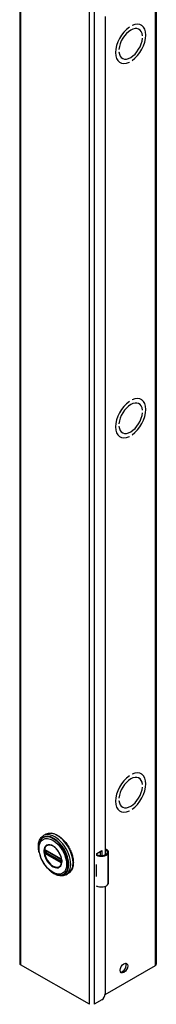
# Model space of a CAD drawing. Header units: inches. Extents: x 0 to 464, y -11 to 301.
# Tile 17 of 25: x 400.92 to 404.5, y 121.7 to 147.51. Entities that reach past the tile are written whole.
import ezdxf

# ---------------------------------------------------------------- set-up
doc = ezdxf.new("R2010")
doc.units = ezdxf.units.IN
doc.header["$LTSCALE"] = 27.789831
doc.header["$MEASUREMENT"] = 0
doc.layers.add('Visible Edges(ANSI)', color=7, linetype='Continuous', lineweight=25)
doc.layers.add('Visible Tangent Edges(ANSI)', color=7, linetype='Continuous', lineweight=25)

msp = doc.modelspace()

# ---------------------------------------------------------------- linework, layer by layer
at = {"layer": 'Visible Edges(ANSI)'}
for p, q in [((400.9206, 220.8832), (400.9206, 122.7775)), ((404.5016, 220.8608), (404.5016, 122.7552)), ((403.1619, 147.5875), (403.1619, 125.624)), ((403.8655, 147.3527), (403.8655, 147.3528)), ((404.1055, 147.3648), (404.1108, 147.3617)), ((403.7947, 147.312), (403.7948, 147.312)), ((403.7948, 147.3121), (403.7948, 147.312)), ((404.0437, 147.2561), (404.0484, 147.2534)), ((404.1381, 147.0845), (404.1382, 147.0845)), ((404.1382, 147.0845), (404.1381, 147.0844)), ((404.1381, 147.019), (404.1382, 147.0191)), ((403.5221, 146.7297), (403.522, 146.7297)), ((403.522, 146.6643), (403.5221, 146.6643)), ((403.5221, 146.7298), (403.5221, 146.7297)), ((403.5441, 146.3901), (403.5495, 146.387)), ((403.6072, 146.498), (403.6118, 146.4953)), ((403.7947, 146.396), (403.7948, 146.396)), ((403.7948, 146.396), (403.7948, 146.396)), ((403.8655, 146.4367), (403.8655, 146.4368)), ((403.8655, 137.5421), (403.8655, 137.5422)), ((404.1055, 137.5542), (404.1108, 137.5512)), ((403.7947, 137.5015), (403.7948, 137.5014)), ((403.7948, 137.5015), (403.7948, 137.5014)), ((404.0437, 137.4455), (404.0484, 137.4429)), ((404.1381, 137.274), (404.1382, 137.2739)), ((404.1382, 137.2739), (404.1381, 137.2739)), ((404.1381, 137.2085), (404.1382, 137.2085)), ((403.5221, 136.9191), (403.522, 136.9191)), ((403.522, 136.8537), (403.5221, 136.8537)), ((403.5221, 136.9192), (403.5221, 136.9191)), ((403.5441, 136.5795), (403.5495, 136.5764)), ((403.6072, 136.6875), (403.6118, 136.6848)), ((403.7947, 136.5854), (403.7948, 136.5854)), ((403.7948, 136.5855), (403.7948, 136.5854)), ((403.8655, 136.6261), (403.8655, 136.6262)), ((403.8655, 127.7316), (403.8655, 127.7317)), ((404.1055, 127.7437), (404.1108, 127.7406)), ((403.7947, 127.6909), (403.7948, 127.6908)), ((403.7948, 127.6909), (403.7948, 127.6908)), ((404.0437, 127.635), (404.0484, 127.6323)), ((404.1381, 127.4634), (404.1382, 127.4633)), ((404.1382, 127.4633), (404.1381, 127.4633)), ((404.1381, 127.3979), (404.1382, 127.3979)), ((403.5221, 127.1086), (403.522, 127.1085)), ((403.522, 127.0431), (403.5221, 127.0432)), ((403.5221, 127.1086), (403.5221, 127.1086)), ((403.5441, 126.7689), (403.5495, 126.7659)), ((403.6072, 126.8769), (403.6118, 126.8742)), ((403.7947, 126.7749), (403.7948, 126.7748)), ((403.7948, 126.7749), (403.7948, 126.7748)), ((403.8655, 126.8156), (403.8655, 126.8156)), ((401.6088, 126.1614), (401.5447, 126.1245)), ((401.5943, 125.7473), (401.5892, 125.7502)), ((401.5943, 125.7473), (402.0024, 125.5124)), ((402.0093, 125.5046), (401.6013, 125.7396)), ((402.9427, 125.656), (403.077, 125.7334)), ((402.9427, 125.6243), (402.9427, 125.656)), ((403.0382, 125.6031), (403.0382, 125.711)), ((403.077, 125.7334), (403.077, 125.6032)), ((403.2514, 124.8871), (403.2514, 125.6917)), ((402.0074, 125.5094), (402.0024, 125.5124)), ((402.0182, 125.497), (402.0194, 125.4941)), ((402.0183, 125.4518), (402.0183, 125.489)), ((402.0194, 125.4941), (402.02, 125.4923)), ((402.0214, 125.4417), (402.0213, 125.4358)), ((402.0214, 125.4787), (402.0214, 125.4417)), ((402.9271, 125.364), (402.9271, 125.3326)), ((402.1982, 125.1378), (402.1341, 125.101)), ((402.9271, 125.0896), (402.9271, 125.0582)), ((402.9427, 124.7878), (402.9427, 124.8017)), ((402.9574, 124.7963), (402.9427, 124.7878)), ((403.1619, 124.7984), (403.1619, 121.9758)), ((402.7475, 121.705), (400.9458, 122.7425)), ((403.1612, 121.9628), (404.4764, 122.7201)), ((403.0735, 121.8227), (402.8692, 121.705))]:
    msp.add_line(p, q, dxfattribs=at)
at = {"layer": 'Visible Edges(ANSI)', "flags": 128}
for points in [[(401.6088, 126.1614), (401.6246, 126.1696), (401.6412, 126.1765), (401.6584, 126.1821), (401.6761, 126.1862), (401.6944, 126.189), (401.7131, 126.1905), (401.7322, 126.1905), (401.7517, 126.1893), (401.7714, 126.1866), (401.7914, 126.1827), (401.8116, 126.1775), (401.832, 126.171), (401.8524, 126.1633), (401.873, 126.1543), (401.8935, 126.1442), (401.9141, 126.1329), (401.9346, 126.1205), (401.955, 126.1069), (401.9753, 126.0923), (401.9954, 126.0767), (402.0152, 126.06), (402.0348, 126.0425), (402.0541, 126.024), (402.073, 126.0046), (402.0915, 125.9844), (402.1095, 125.9634), (402.1271, 125.9417), (402.1442, 125.9193), (402.1607, 125.8963), (402.1766, 125.8728), (402.1919, 125.8487), (402.2065, 125.8241), (402.2204, 125.7992), (402.2336, 125.7738), (402.246, 125.7482), (402.2576, 125.7224), (402.2684, 125.6964), (402.2783, 125.6703), (402.2874, 125.6442), (402.2956, 125.618), (402.3028, 125.5919), (402.3092, 125.566), (402.3146, 125.5402), (402.319, 125.5147), (402.3224, 125.4895), (402.3249, 125.4646), (402.3264, 125.4402), (402.3268, 125.4162), (402.3263, 125.3928), (402.3247, 125.3699), (402.3221, 125.3476), (402.3186, 125.326), (402.3139, 125.3052), (402.3083, 125.2851), (402.3017, 125.2658), (402.294, 125.2474), (402.2854, 125.23), (402.2757, 125.2135), (402.2651, 125.198), (402.2535, 125.1836), (402.241, 125.1703), (402.2275, 125.1583), (402.2133, 125.1474), (402.1982, 125.1378)], [(401.4267, 125.6942), (401.4199, 125.7289), (401.4149, 125.7632), (401.4117, 125.7968), (401.4104, 125.8298), (401.4109, 125.862), (401.4133, 125.8932), (401.4176, 125.9234), (401.4239, 125.9523), (401.4322, 125.98), (401.4424, 126.0062), (401.4546, 126.0309), (401.4688, 126.0538), (401.485, 126.0748), (401.5032, 126.0937), (401.5231, 126.1103), (401.5447, 126.1245)], [(401.454, 125.9848), (401.4474, 125.9716), (401.4415, 125.9579), (401.4362, 125.9437), (401.4315, 125.9291), (401.424, 125.8987), (401.4188, 125.8668), (401.4159, 125.8336), (401.4154, 125.7993), (401.4172, 125.764), (401.4211, 125.7279), (401.4273, 125.6912), (401.4356, 125.654), (401.4459, 125.6166), (401.4583, 125.5791), (401.4726, 125.5418), (401.4888, 125.5047), (401.5067, 125.4682), (401.5263, 125.4324), (401.5474, 125.3975), (401.57, 125.3636), (401.5939, 125.3311), (401.6191, 125.2999), (401.6453, 125.2704), (401.6724, 125.2427), (401.7004, 125.2169), (401.7291, 125.1931), (401.7583, 125.1716), (401.788, 125.1523), (401.8179, 125.1356), (401.8481, 125.1214), (401.8782, 125.1098), (401.9083, 125.1011), (401.9233, 125.0979), (401.9382, 125.0953), (401.9531, 125.0936), (401.9678, 125.0926)], [(401.5892, 125.7502), (401.5874, 125.751), (401.5861, 125.7514)], [(401.6013, 125.7396), (401.6003, 125.7401), (401.5999, 125.7402)], [(401.9915, 125.3377), (402.0001, 125.3513), (402.0074, 125.3666), (402.0133, 125.3834), (402.0178, 125.4016), (402.0208, 125.4212), (402.0223, 125.442), (402.0222, 125.4639), (402.0206, 125.4865), (402.0175, 125.5099), (402.0128, 125.5338), (402.0066, 125.5582), (401.999, 125.5826), (401.9899, 125.6072), (401.9795, 125.6316), (401.9678, 125.6557), (401.955, 125.6793), (401.941, 125.7023), (401.926, 125.7245), (401.9101, 125.7458), (401.8934, 125.7659), (401.876, 125.7848), (401.8581, 125.8024), (401.8397, 125.8184), (401.8211, 125.8329), (401.8023, 125.8456), (401.7834, 125.8567), (401.7647, 125.8658), (401.7463, 125.873), (401.7283, 125.8782), (401.7107, 125.8816), (401.6939, 125.8829), (401.6779, 125.8823)], [(403.2093, 125.7535), (403.2074, 125.7546), (403.2056, 125.7556), (403.2037, 125.7565), (403.2017, 125.7573), (403.1997, 125.7581), (403.1977, 125.7588), (403.1956, 125.7594), (403.1936, 125.7599), (403.1915, 125.7603), (403.1894, 125.7606), (403.1873, 125.7608), (403.1852, 125.7608), (403.1831, 125.7608), (403.181, 125.7607), (403.1789, 125.7604), (403.1769, 125.7601), (403.1748, 125.7597), (403.1729, 125.7591), (403.1709, 125.7585), (403.169, 125.7578), (403.1671, 125.757), (403.1653, 125.7561), (403.1636, 125.7551), (403.1619, 125.7541)], [(403.1619, 125.7427), (403.1634, 125.7431), (403.165, 125.7434), (403.1666, 125.7437), (403.1681, 125.7439), (403.1697, 125.7441), (403.1712, 125.7442), (403.1727, 125.7442), (403.1742, 125.7441), (403.1757, 125.744), (403.1772, 125.7439), (403.1788, 125.7436), (403.1803, 125.7433), (403.1818, 125.743), (403.1833, 125.7425), (403.1848, 125.7421), (403.1863, 125.7415), (403.1878, 125.7409), (403.1893, 125.7402), (403.1907, 125.7395), (403.1921, 125.7387), (403.1935, 125.7378), (403.1949, 125.7369), (403.1962, 125.736), (403.1976, 125.735)], [(402.0074, 125.5094), (402.0107, 125.5069), (402.0141, 125.5033)], [(402.0183, 125.489), (402.0177, 125.493), (402.0156, 125.4978), (402.0124, 125.5021), (402.0093, 125.5046)], [(402.0141, 125.5033), (402.0163, 125.5003), (402.0182, 125.497)], [(402.0181, 125.4503), (402.0182, 125.4506), (402.0183, 125.4518)], [(402.0213, 125.4358), (402.021, 125.4334), (402.0208, 125.4323)], [(402.1341, 125.101), (402.111, 125.0894), (402.0866, 125.0805), (402.0612, 125.0743), (402.0349, 125.0708), (402.0079, 125.07), (401.9805, 125.0718), (401.9527, 125.0761), (401.9246, 125.0829), (401.8964, 125.092), (401.8681, 125.1034), (401.8399, 125.117), (401.8118, 125.1327), (401.784, 125.1504), (401.7565, 125.1701), (401.7293, 125.1916), (401.7027, 125.2149)]]:
    msp.add_lwpolyline(points, dxfattribs=at)
at = {"layer": 'Visible Edges(ANSI)'}
for centre, major_axis, ratio, start_param, end_param in [((403.8301, 146.8744), (0.2807, 0.4875), 0.5780931, 4.0140635, 6.9776434), ((403.8301, 146.8744), (0.2807, 0.4874), 0.5780931, 4.0140793, 6.9776275), ((403.8301, 146.8744), (-0.2807, -0.4875), 0.5780931, 4.0140635, 6.9776434), ((403.8301, 146.8744), (-0.2807, -0.4874), 0.5780931, 4.0140793, 6.9776275), ((403.8301, 146.8744), (0.2183, 0.3791), 0.5780931, 5.5874099, 8.5458897), ((403.8301, 146.8744), (0.2183, 0.379), 0.5780931, 5.5874309, 8.5458687), ((403.8301, 146.8744), (-0.2183, -0.3791), 0.5780931, 5.5874099, 8.5458897), ((403.8301, 146.8744), (-0.2183, -0.379), 0.5780931, 5.5874309, 8.5458687), ((403.8301, 137.0638), (0.2807, 0.4875), 0.5780931, 4.0140635, 6.9776434), ((403.8301, 137.0638), (0.2807, 0.4874), 0.5780931, 4.0140793, 6.9776275), ((403.8301, 137.0638), (-0.2807, -0.4875), 0.5780931, 4.0140635, 6.9776434), ((403.8301, 137.0638), (-0.2807, -0.4874), 0.5780931, 4.0140793, 6.9776275), ((403.8301, 137.0638), (0.2183, 0.3791), 0.5780931, 5.5874099, 8.5458897), ((403.8301, 137.0638), (0.2183, 0.379), 0.5780931, 5.5874309, 8.5458687), ((403.8301, 137.0638), (-0.2183, -0.3791), 0.5780931, 5.5874099, 8.5458897), ((403.8301, 137.0638), (-0.2183, -0.379), 0.5780931, 5.5874309, 8.5458687), ((403.8301, 127.2532), (0.2807, 0.4875), 0.5780931, 4.0140635, 6.9776434), ((403.8301, 127.2532), (0.2807, 0.4874), 0.5780931, 4.0140793, 6.9776275), ((403.8301, 127.2532), (-0.2807, -0.4875), 0.5780931, 4.0140635, 6.9776434), ((403.8301, 127.2532), (-0.2807, -0.4874), 0.5780931, 4.0140793, 6.9776275), ((403.8301, 127.2532), (0.2183, 0.3791), 0.5780931, 5.5874099, 8.5458897), ((403.8301, 127.2532), (0.2183, 0.379), 0.5780931, 5.5874309, 8.5458687), ((403.8301, 127.2532), (-0.2183, -0.3791), 0.5780931, 5.5874099, 8.5458897), ((403.8301, 127.2532), (-0.2183, -0.379), 0.5780931, 5.5874309, 8.5458687), ((403.0565, 125.6988), (0.1969, 0), 0.5758617, 3.9833715, 5.9647502), ((403.0565, 125.6988), (0.1673, 0), 0.5758617, 3.9641341, 5.9647502), ((403.0939, 125.6917), (0.128, 0), 0.5758617, 5.9647502, 6.9099467), ((403.0939, 125.6917), (0.1575, 0), 0.5758617, 5.9647502, 7.0321027), ((403.0565, 125.4494), (0.1969, 0), 0.5758617, 3.9833715, 3.9951945), ((402.9874, 125.3724), (-0.0917, 0), 0.5758617, 0.8282349, 0.8536019), ((402.9874, 125.1294), (0.0917, 0), 0.5758617, 3.9698275, 3.9951945), ((403.0565, 125.1436), (-0.1969, 0), 0.5758617, 0.8417789, 0.8536019), ((403.0939, 124.8871), (0.1575, 0), 0.5758617, 5.9647502, 6.2831853), ((403.0565, 124.8942), (0.1969, 0), 0.5758617, 3.9833715, 5.9647502), ((401.0066, 122.7775), (-0.086, 0), 0.5758617, 0, 0.7853982), ((403.6144, 122.6773), (-0.0701, -0.1218), 0.5780931, 0.2799105, 2.8616821), ((404.4156, 122.7552), (0.086, 0), 0.5758617, 5.4977871, 6.2831853), ((403.0735, 121.9249), (-0.0624, -0.1083), 0.5780931, 0.7834645, 2.3542608)]:
    msp.add_ellipse(centre, major_axis=major_axis, ratio=ratio, start_param=start_param, end_param=end_param, dxfattribs=at)
msp.add_ellipse((403.6533, 122.6549), major_axis=(-0.0701, -0.1218), ratio=0.5780931, dxfattribs=at)
at = {"layer": 'Visible Tangent Edges(ANSI)'}
for p, q in [((400.9458, 220.8482), (400.9458, 122.7425)), ((404.4764, 122.7201), (404.4764, 220.8258)), ((402.7475, 121.705), (402.7475, 219.8107)), ((402.8692, 219.8107), (402.8692, 121.705)), ((401.5699, 125.7425), (401.5697, 125.7368)), ((401.5697, 125.6998), (401.5699, 125.6937)), ((401.5717, 125.6819), (401.5725, 125.6784)), ((401.5775, 125.7364), (401.5774, 125.7422)), ((401.5774, 125.6932), (401.5775, 125.6991)), ((401.5864, 125.6982), (401.5864, 125.7355)), ((401.5871, 125.6619), (401.5923, 125.6589)), ((401.5958, 125.6679), (401.5907, 125.6709)), ((402.0003, 125.5169), (401.5923, 125.7519)), ((401.5923, 125.6589), (402.0003, 125.4239)), ((402.0039, 125.433), (401.5958, 125.6679)), ((401.599, 125.7359), (401.6036, 125.7382)), ((401.599, 125.6986), (401.599, 125.7359)), ((401.6357, 125.7198), (401.599, 125.6986)), ((401.5993, 125.743), (402.0074, 125.508)), ((402.0074, 125.4408), (401.5993, 125.6758)), ((401.6059, 125.6866), (401.6496, 125.7117)), ((402.014, 125.4516), (401.6059, 125.6866)), ((403.1976, 125.735), (403.2093, 125.7535)), ((403.2435, 124.8587), (403.2435, 125.6634)), ((402.0089, 125.43), (402.0039, 125.433)), ((402.0183, 125.4544), (402.014, 125.4516)), ((402.0203, 125.4856), (402.0203, 125.4484)), ((402.0209, 125.4232), (402.0211, 125.4243)), ((402.9271, 125.3326), (402.9271, 125.0896))]:
    msp.add_line(p, q, dxfattribs=at)
at = {"layer": 'Visible Tangent Edges(ANSI)', "flags": 128}
for points in [[(401.5533, 125.7198), (401.5582, 125.6621), (401.5724, 125.6012), (401.5956, 125.5396), (401.6267, 125.4797), (401.6645, 125.4242), (401.7074, 125.3751), (401.7536, 125.3348), (401.8013, 125.3047), (401.8485, 125.2858), (401.8933, 125.279), (401.9339, 125.285), (401.9683, 125.3033), (401.9956, 125.3329), (402.0146, 125.3726), (402.0241, 125.4213), (402.024, 125.4766), (402.0144, 125.5361), (401.9956, 125.5978), (401.9682, 125.6589), (401.9335, 125.7168), (401.893, 125.7693), (401.8483, 125.8141), (401.801, 125.8496), (401.7532, 125.8743), (401.707, 125.887), (401.6641, 125.8873), (401.6265, 125.8752), (401.5955, 125.8511), (401.5723, 125.8161), (401.5581, 125.7717), (401.5533, 125.7198)], [(401.5645, 125.7187), (401.5647, 125.73), (401.5654, 125.7411), (401.5664, 125.7519), (401.5679, 125.7624), (401.5698, 125.7725), (401.5722, 125.7823), (401.5749, 125.7918), (401.5781, 125.8008), (401.5817, 125.8095), (401.5857, 125.8177), (401.5901, 125.8256), (401.5948, 125.8329), (401.6, 125.8399), (401.6055, 125.8463), (401.6113, 125.8523), (401.6175, 125.8577), (401.624, 125.8627), (401.6308, 125.8671), (401.638, 125.871), (401.6454, 125.8743), (401.6532, 125.8771), (401.6612, 125.8793), (401.6694, 125.881), (401.6779, 125.8822)], [(401.9913, 125.3379), (401.9774, 125.3219), (401.9615, 125.3091), (401.9435, 125.2994), (401.9239, 125.2931), (401.9026, 125.2903), (401.88, 125.2911), (401.8564, 125.2955), (401.8321, 125.3033), (401.8073, 125.3143), (401.7824, 125.3284), (401.7577, 125.3456), (401.7333, 125.3656), (401.7097, 125.3883), (401.687, 125.4134), (401.6657, 125.4405), (401.6458, 125.4693), (401.6277, 125.4995), (401.6115, 125.5307), (401.5975, 125.5626), (401.5858, 125.5948), (401.5766, 125.6268), (401.5699, 125.6585), (401.5659, 125.6892), (401.5645, 125.7187)], [(401.5697, 125.7368), (401.5696, 125.7353), (401.5696, 125.7338), (401.5695, 125.7322), (401.5695, 125.7307), (401.5695, 125.7292), (401.5694, 125.7277), (401.5694, 125.7262), (401.5694, 125.7246), (401.5694, 125.7231), (401.5694, 125.7216), (401.5694, 125.72), (401.5694, 125.7185), (401.5694, 125.7169), (401.5694, 125.7154), (401.5694, 125.7138), (401.5694, 125.7123), (401.5694, 125.7107), (401.5694, 125.7092), (401.5695, 125.7076), (401.5695, 125.706), (401.5695, 125.7045), (401.5696, 125.7029), (401.5696, 125.7013), (401.5697, 125.6998)], [(401.5717, 125.7525), (401.5716, 125.7522), (401.5714, 125.7518), (401.5713, 125.7514), (401.5712, 125.751), (401.5711, 125.7506), (401.571, 125.7502), (401.5709, 125.7498), (401.5708, 125.7494), (401.5707, 125.749), (401.5706, 125.7486), (401.5706, 125.7482), (401.5705, 125.7478), (401.5704, 125.7474), (401.5703, 125.7469), (401.5703, 125.7465), (401.5702, 125.7461), (401.5701, 125.7456), (401.5701, 125.7452), (401.57, 125.7447), (401.57, 125.7443), (401.57, 125.7438), (401.5699, 125.7434), (401.5699, 125.7429), (401.5699, 125.7425)], [(401.5699, 125.6937), (401.5699, 125.6932), (401.5699, 125.6927), (401.57, 125.6922), (401.57, 125.6917), (401.5701, 125.6912), (401.5701, 125.6907), (401.5702, 125.6902), (401.5702, 125.6897), (401.5703, 125.6892), (401.5703, 125.6887), (401.5704, 125.6882), (401.5705, 125.6877), (401.5706, 125.6872), (401.5707, 125.6868), (401.5707, 125.6863), (401.5708, 125.6858), (401.5709, 125.6853), (401.571, 125.6848), (401.5711, 125.6843), (401.5712, 125.6838), (401.5713, 125.6833), (401.5714, 125.6828), (401.5716, 125.6824), (401.5717, 125.6819)], [(401.5725, 125.7551), (401.5725, 125.755), (401.5725, 125.7549), (401.5724, 125.7548), (401.5724, 125.7547), (401.5724, 125.7546), (401.5723, 125.7545), (401.5723, 125.7544), (401.5722, 125.7543), (401.5722, 125.7542), (401.5722, 125.754), (401.5721, 125.7539), (401.5721, 125.7538), (401.5721, 125.7537), (401.572, 125.7536), (401.572, 125.7535), (401.5719, 125.7534), (401.5719, 125.7533), (401.5719, 125.7532), (401.5718, 125.7531), (401.5718, 125.753), (401.5718, 125.7529), (401.5717, 125.7527), (401.5717, 125.7526), (401.5717, 125.7525)], [(401.5777, 125.7572), (401.5775, 125.7572), (401.5772, 125.7571), (401.577, 125.7571), (401.5768, 125.757), (401.5765, 125.757), (401.5763, 125.7569), (401.5761, 125.7569), (401.5758, 125.7568), (401.5756, 125.7568), (401.5754, 125.7567), (401.5752, 125.7566), (401.5749, 125.7565), (401.5747, 125.7564), (401.5745, 125.7563), (401.5743, 125.7562), (401.5741, 125.7561), (401.5739, 125.756), (401.5737, 125.7559), (401.5735, 125.7558), (401.5733, 125.7556), (401.5731, 125.7555), (401.5729, 125.7554), (401.5727, 125.7552), (401.5725, 125.7551)], [(401.5725, 125.6784), (401.5727, 125.678), (401.5729, 125.6777), (401.5731, 125.6773), (401.5733, 125.677), (401.5735, 125.6766), (401.5737, 125.6763), (401.5739, 125.6759), (401.5741, 125.6756), (401.5743, 125.6752), (401.5745, 125.6749), (401.5747, 125.6745), (401.5749, 125.6742), (401.5752, 125.6739), (401.5754, 125.6735), (401.5756, 125.6732), (401.5758, 125.6729), (401.5761, 125.6725), (401.5763, 125.6722), (401.5765, 125.6719), (401.5768, 125.6716), (401.577, 125.6712), (401.5772, 125.6709), (401.5775, 125.6706), (401.5777, 125.6703)], [(401.5774, 125.7422), (401.5774, 125.7425), (401.5774, 125.7428), (401.5774, 125.7432), (401.5774, 125.7435), (401.5775, 125.7438), (401.5775, 125.7441), (401.5775, 125.7444), (401.5776, 125.7447), (401.5777, 125.745), (401.5777, 125.7453), (401.5778, 125.7455), (401.5779, 125.7458), (401.578, 125.7461), (401.5781, 125.7464), (401.5782, 125.7466), (401.5783, 125.7469), (401.5784, 125.7471), (401.5786, 125.7474), (401.5787, 125.7476), (401.5788, 125.7478), (401.579, 125.7481), (401.5791, 125.7483), (401.5793, 125.7485), (401.5794, 125.7487)], [(401.5794, 125.6848), (401.5793, 125.6851), (401.5791, 125.6855), (401.579, 125.6858), (401.5788, 125.6862), (401.5787, 125.6865), (401.5786, 125.6869), (401.5784, 125.6872), (401.5783, 125.6876), (401.5782, 125.688), (401.5781, 125.6883), (401.578, 125.6887), (401.5779, 125.689), (401.5778, 125.6894), (401.5777, 125.6897), (401.5777, 125.6901), (401.5776, 125.6904), (401.5776, 125.6908), (401.5775, 125.6911), (401.5775, 125.6915), (401.5774, 125.6918), (401.5774, 125.6922), (401.5774, 125.6925), (401.5774, 125.6928), (401.5774, 125.6932)], [(401.5775, 125.6991), (401.5775, 125.7007), (401.5776, 125.7022), (401.5776, 125.7038), (401.5776, 125.7053), (401.5776, 125.7069), (401.5776, 125.7085), (401.5776, 125.71), (401.5776, 125.7116), (401.5776, 125.7131), (401.5776, 125.7147), (401.5776, 125.7162), (401.5776, 125.7178), (401.5776, 125.7193), (401.5776, 125.7209), (401.5776, 125.7224), (401.5776, 125.724), (401.5776, 125.7255), (401.5776, 125.7271), (401.5776, 125.7286), (401.5776, 125.7302), (401.5776, 125.7317), (401.5776, 125.7333), (401.5775, 125.7348), (401.5775, 125.7364)], [(401.5871, 125.7548), (401.5867, 125.755), (401.5863, 125.7552), (401.5859, 125.7554), (401.5854, 125.7556), (401.585, 125.7558), (401.5846, 125.756), (401.5842, 125.7561), (401.5838, 125.7563), (401.5834, 125.7564), (401.583, 125.7565), (401.5826, 125.7567), (401.5822, 125.7568), (401.5818, 125.7569), (401.5814, 125.7569), (401.5811, 125.757), (401.5807, 125.7571), (401.5803, 125.7571), (401.5799, 125.7572), (401.5795, 125.7572), (401.5792, 125.7572), (401.5788, 125.7572), (401.5784, 125.7572), (401.5781, 125.7572), (401.5777, 125.7572)], [(401.5777, 125.6703), (401.5781, 125.6699), (401.5784, 125.6694), (401.5788, 125.669), (401.5792, 125.6686), (401.5795, 125.6682), (401.5799, 125.6678), (401.5803, 125.6674), (401.5807, 125.667), (401.5811, 125.6666), (401.5815, 125.6663), (401.5818, 125.6659), (401.5822, 125.6655), (401.5826, 125.6652), (401.583, 125.6648), (401.5834, 125.6645), (401.5838, 125.6642), (401.5842, 125.6639), (401.5846, 125.6636), (401.5851, 125.6633), (401.5855, 125.663), (401.5859, 125.6627), (401.5863, 125.6624), (401.5867, 125.6622), (401.5871, 125.6619)], [(401.5794, 125.7487), (401.5795, 125.7487), (401.5795, 125.7488), (401.5796, 125.7489), (401.5796, 125.7489), (401.5797, 125.749), (401.5797, 125.749), (401.5798, 125.7491), (401.5798, 125.7492), (401.5799, 125.7492), (401.5799, 125.7493), (401.58, 125.7493), (401.58, 125.7494), (401.5801, 125.7494), (401.5801, 125.7495), (401.5802, 125.7495), (401.5803, 125.7496), (401.5803, 125.7496), (401.5804, 125.7497), (401.5804, 125.7497), (401.5805, 125.7498), (401.5805, 125.7498), (401.5806, 125.7499), (401.5806, 125.7499), (401.5807, 125.75)], [(401.5807, 125.6821), (401.5806, 125.6822), (401.5806, 125.6823), (401.5805, 125.6824), (401.5805, 125.6826), (401.5804, 125.6827), (401.5804, 125.6828), (401.5803, 125.6829), (401.5803, 125.683), (401.5802, 125.6831), (401.5801, 125.6832), (401.5801, 125.6833), (401.58, 125.6834), (401.58, 125.6835), (401.5799, 125.6837), (401.5799, 125.6838), (401.5798, 125.6839), (401.5798, 125.684), (401.5797, 125.6841), (401.5797, 125.6842), (401.5796, 125.6843), (401.5796, 125.6844), (401.5795, 125.6845), (401.5795, 125.6846), (401.5794, 125.6848)], [(401.5807, 125.75), (401.5808, 125.7501), (401.5809, 125.7502), (401.5811, 125.7503), (401.5812, 125.7504), (401.5813, 125.7504), (401.5815, 125.7505), (401.5816, 125.7506), (401.5817, 125.7507), (401.5819, 125.7508), (401.582, 125.7508), (401.5822, 125.7509), (401.5823, 125.751), (401.5825, 125.751), (401.5826, 125.7511), (401.5828, 125.7511), (401.5829, 125.7512), (401.5831, 125.7512), (401.5832, 125.7513), (401.5834, 125.7513), (401.5836, 125.7513), (401.5837, 125.7514), (401.5839, 125.7514), (401.5841, 125.7514), (401.5842, 125.7514)], [(401.5842, 125.6766), (401.5841, 125.6768), (401.5839, 125.677), (401.5837, 125.6772), (401.5836, 125.6775), (401.5834, 125.6777), (401.5832, 125.6779), (401.5831, 125.6781), (401.5829, 125.6783), (401.5828, 125.6786), (401.5826, 125.6788), (401.5825, 125.679), (401.5823, 125.6793), (401.5822, 125.6795), (401.582, 125.6797), (401.5819, 125.68), (401.5817, 125.6802), (401.5816, 125.6804), (401.5815, 125.6807), (401.5813, 125.6809), (401.5812, 125.6811), (401.5811, 125.6814), (401.5809, 125.6816), (401.5808, 125.6819), (401.5807, 125.6821)], [(401.5842, 125.7514), (401.5843, 125.7514), (401.5844, 125.7514), (401.5845, 125.7514), (401.5845, 125.7514), (401.5846, 125.7514), (401.5847, 125.7514), (401.5848, 125.7515), (401.5848, 125.7515), (401.5849, 125.7515), (401.585, 125.7515), (401.5851, 125.7515), (401.5852, 125.7514), (401.5852, 125.7514), (401.5853, 125.7514), (401.5854, 125.7514), (401.5855, 125.7514), (401.5856, 125.7514), (401.5856, 125.7514), (401.5857, 125.7514), (401.5858, 125.7514), (401.5859, 125.7514), (401.586, 125.7514), (401.5861, 125.7514), (401.5861, 125.7514)], [(401.5907, 125.6709), (401.5904, 125.671), (401.5901, 125.6712), (401.5898, 125.6714), (401.5895, 125.6716), (401.5893, 125.6718), (401.589, 125.672), (401.5887, 125.6722), (401.5884, 125.6724), (401.5881, 125.6726), (401.5879, 125.6729), (401.5876, 125.6731), (401.5873, 125.6733), (401.587, 125.6736), (401.5868, 125.6738), (401.5865, 125.6741), (401.5862, 125.6743), (401.586, 125.6746), (401.5857, 125.6749), (401.5855, 125.6752), (401.5852, 125.6754), (401.585, 125.6757), (401.5847, 125.676), (401.5845, 125.6763), (401.5842, 125.6766)], [(401.5864, 125.7355), (401.5864, 125.7358), (401.5864, 125.736), (401.5864, 125.7363), (401.5864, 125.7365), (401.5864, 125.7368), (401.5864, 125.737), (401.5864, 125.7373), (401.5864, 125.7375), (401.5864, 125.7378), (401.5864, 125.738), (401.5865, 125.7383), (401.5865, 125.7385), (401.5865, 125.7387), (401.5865, 125.739), (401.5866, 125.7392), (401.5866, 125.7394), (401.5866, 125.7397), (401.5866, 125.7399), (401.5867, 125.7401), (401.5867, 125.7403), (401.5867, 125.7405), (401.5868, 125.7407), (401.5868, 125.741), (401.5868, 125.7412)], [(401.5868, 125.6919), (401.5868, 125.6922), (401.5868, 125.6924), (401.5867, 125.6927), (401.5867, 125.6929), (401.5867, 125.6932), (401.5866, 125.6935), (401.5866, 125.6937), (401.5866, 125.694), (401.5866, 125.6942), (401.5865, 125.6945), (401.5865, 125.6948), (401.5865, 125.695), (401.5865, 125.6953), (401.5864, 125.6956), (401.5864, 125.6959), (401.5864, 125.6961), (401.5864, 125.6964), (401.5864, 125.6967), (401.5864, 125.6969), (401.5864, 125.6972), (401.5864, 125.6974), (401.5864, 125.6977), (401.5864, 125.698), (401.5864, 125.6982)], [(401.5868, 125.7412), (401.5869, 125.7413), (401.5869, 125.7415), (401.5869, 125.7416), (401.587, 125.7418), (401.587, 125.7419), (401.587, 125.742), (401.5871, 125.7422), (401.5871, 125.7423), (401.5872, 125.7424), (401.5872, 125.7426), (401.5873, 125.7427), (401.5873, 125.7428), (401.5874, 125.743), (401.5875, 125.7431), (401.5875, 125.7432), (401.5876, 125.7433), (401.5877, 125.7434), (401.5877, 125.7436), (401.5878, 125.7437), (401.5879, 125.7438), (401.588, 125.7439), (401.588, 125.744), (401.5881, 125.7441), (401.5882, 125.7442)], [(401.5882, 125.6873), (401.5881, 125.6875), (401.588, 125.6877), (401.588, 125.6879), (401.5879, 125.6881), (401.5878, 125.6882), (401.5877, 125.6884), (401.5877, 125.6886), (401.5876, 125.6888), (401.5875, 125.689), (401.5875, 125.6892), (401.5874, 125.6894), (401.5873, 125.6896), (401.5873, 125.6898), (401.5872, 125.69), (401.5872, 125.6902), (401.5871, 125.6904), (401.5871, 125.6906), (401.587, 125.6908), (401.587, 125.691), (401.587, 125.6911), (401.5869, 125.6913), (401.5869, 125.6915), (401.5869, 125.6917), (401.5868, 125.6919)], [(401.5923, 125.7519), (401.592, 125.752), (401.5918, 125.7521), (401.5916, 125.7522), (401.5914, 125.7524), (401.5912, 125.7525), (401.591, 125.7526), (401.5907, 125.7527), (401.5905, 125.7528), (401.5903, 125.753), (401.5901, 125.7531), (401.5899, 125.7532), (401.5897, 125.7533), (401.5895, 125.7535), (401.5892, 125.7536), (401.589, 125.7537), (401.5888, 125.7538), (401.5886, 125.7539), (401.5884, 125.7541), (401.5882, 125.7542), (401.5879, 125.7543), (401.5877, 125.7544), (401.5875, 125.7545), (401.5873, 125.7547), (401.5871, 125.7548)], [(401.5907, 125.7457), (401.5909, 125.7457), (401.591, 125.7457), (401.5911, 125.7457), (401.5912, 125.7457), (401.5914, 125.7457), (401.5915, 125.7457), (401.5916, 125.7457), (401.5918, 125.7458), (401.5919, 125.7457), (401.592, 125.7457), (401.5922, 125.7457), (401.5923, 125.7457), (401.5925, 125.7457), (401.5926, 125.7457), (401.5927, 125.7457), (401.5929, 125.7456), (401.593, 125.7456), (401.5932, 125.7456), (401.5933, 125.7456), (401.5935, 125.7455), (401.5936, 125.7455), (401.5938, 125.7454), (401.5939, 125.7454), (401.594, 125.7453)], [(401.594, 125.6794), (401.5939, 125.6795), (401.5938, 125.6796), (401.5936, 125.6798), (401.5935, 125.6799), (401.5933, 125.68), (401.5932, 125.6802), (401.593, 125.6803), (401.5929, 125.6804), (401.5927, 125.6806), (401.5926, 125.6807), (401.5925, 125.6809), (401.5923, 125.681), (401.5922, 125.6811), (401.592, 125.6813), (401.5919, 125.6814), (401.5918, 125.6816), (401.5916, 125.6818), (401.5915, 125.6819), (401.5914, 125.6821), (401.5912, 125.6822), (401.5911, 125.6824), (401.591, 125.6826), (401.5909, 125.6827), (401.5907, 125.6829)], [(401.594, 125.7453), (401.5943, 125.7453), (401.5945, 125.7452), (401.5947, 125.7451), (401.5949, 125.7451), (401.5951, 125.745), (401.5953, 125.7449), (401.5955, 125.7448), (401.5957, 125.7447), (401.5959, 125.7447), (401.5962, 125.7446), (401.5964, 125.7445), (401.5966, 125.7444), (401.5968, 125.7443), (401.597, 125.7442), (401.5973, 125.7441), (401.5975, 125.744), (401.5977, 125.7439), (401.5979, 125.7437), (401.5982, 125.7436), (401.5984, 125.7435), (401.5986, 125.7434), (401.5988, 125.7433), (401.5991, 125.7431), (401.5993, 125.743)], [(401.5993, 125.6758), (401.5991, 125.676), (401.5988, 125.6761), (401.5986, 125.6762), (401.5984, 125.6764), (401.5982, 125.6765), (401.5979, 125.6767), (401.5977, 125.6768), (401.5975, 125.6769), (401.5973, 125.6771), (401.597, 125.6772), (401.5968, 125.6774), (401.5966, 125.6775), (401.5964, 125.6777), (401.5962, 125.6778), (401.5959, 125.678), (401.5957, 125.6781), (401.5955, 125.6783), (401.5953, 125.6785), (401.5951, 125.6786), (401.5949, 125.6788), (401.5947, 125.6789), (401.5945, 125.6791), (401.5943, 125.6793), (401.594, 125.6794)], [(402.0055, 125.5138), (402.0053, 125.514), (402.0051, 125.5141), (402.0048, 125.5142), (402.0046, 125.5143), (402.0044, 125.5145), (402.0042, 125.5146), (402.004, 125.5147), (402.0038, 125.5149), (402.0036, 125.515), (402.0033, 125.5151), (402.0031, 125.5152), (402.0029, 125.5154), (402.0027, 125.5155), (402.0025, 125.5156), (402.0023, 125.5157), (402.002, 125.5159), (402.0018, 125.516), (402.0016, 125.5161), (402.0014, 125.5163), (402.0012, 125.5164), (402.001, 125.5165), (402.0008, 125.5166), (402.0005, 125.5168), (402.0003, 125.5169)], [(402.0003, 125.4239), (402.0005, 125.4238), (402.0008, 125.4237), (402.001, 125.4235), (402.0012, 125.4234), (402.0014, 125.4233), (402.0016, 125.4232), (402.0018, 125.423), (402.002, 125.4229), (402.0023, 125.4228), (402.0025, 125.4227), (402.0027, 125.4226), (402.0029, 125.4224), (402.0031, 125.4223), (402.0033, 125.4222), (402.0036, 125.4221), (402.0038, 125.422), (402.004, 125.4218), (402.0042, 125.4217), (402.0044, 125.4216), (402.0046, 125.4215), (402.0048, 125.4214), (402.0051, 125.4212), (402.0053, 125.4211), (402.0055, 125.421)], [(402.0149, 125.5055), (402.0145, 125.5059), (402.0141, 125.5063), (402.0138, 125.5067), (402.0134, 125.5072), (402.013, 125.5076), (402.0127, 125.508), (402.0123, 125.5084), (402.0119, 125.5088), (402.0115, 125.5091), (402.0111, 125.5095), (402.0107, 125.5099), (402.0103, 125.5102), (402.01, 125.5106), (402.0096, 125.5109), (402.0092, 125.5113), (402.0088, 125.5116), (402.0083, 125.5119), (402.0079, 125.5122), (402.0075, 125.5125), (402.0071, 125.5128), (402.0067, 125.5131), (402.0063, 125.5133), (402.0059, 125.5136), (402.0055, 125.5138)], [(402.0055, 125.421), (402.0059, 125.4208), (402.0063, 125.4206), (402.0067, 125.4204), (402.0071, 125.4202), (402.0075, 125.42), (402.0079, 125.4198), (402.0083, 125.4196), (402.0087, 125.4195), (402.0092, 125.4193), (402.0096, 125.4192), (402.01, 125.4191), (402.0104, 125.419), (402.0107, 125.4189), (402.0111, 125.4188), (402.0115, 125.4187), (402.0119, 125.4187), (402.0123, 125.4186), (402.0127, 125.4186), (402.013, 125.4186), (402.0134, 125.4185), (402.0138, 125.4185), (402.0141, 125.4185), (402.0145, 125.4186), (402.0149, 125.4186)], [(402.0074, 125.508), (402.0076, 125.5079), (402.0078, 125.5078), (402.008, 125.5076), (402.0082, 125.5075), (402.0085, 125.5073), (402.0087, 125.5072), (402.0089, 125.5071), (402.0091, 125.5069), (402.0094, 125.5068), (402.0096, 125.5066), (402.0098, 125.5065), (402.01, 125.5063), (402.0102, 125.5061), (402.0104, 125.506), (402.0106, 125.5058), (402.0109, 125.5057), (402.0111, 125.5055), (402.0113, 125.5054), (402.0115, 125.5052), (402.0117, 125.505), (402.0119, 125.5049), (402.0121, 125.5047), (402.0123, 125.5046), (402.0125, 125.5044)], [(402.0125, 125.4385), (402.0123, 125.4385), (402.0121, 125.4386), (402.0119, 125.4387), (402.0117, 125.4388), (402.0115, 125.4388), (402.0113, 125.4389), (402.0111, 125.439), (402.0109, 125.4391), (402.0106, 125.4392), (402.0104, 125.4393), (402.0102, 125.4394), (402.01, 125.4395), (402.0098, 125.4396), (402.0096, 125.4397), (402.0094, 125.4398), (402.0091, 125.4399), (402.0089, 125.44), (402.0087, 125.4401), (402.0085, 125.4402), (402.0082, 125.4403), (402.008, 125.4405), (402.0078, 125.4406), (402.0076, 125.4407), (402.0074, 125.4408)], [(402.0153, 125.4284), (402.0151, 125.4283), (402.0148, 125.4283), (402.0146, 125.4283), (402.0143, 125.4283), (402.0141, 125.4283), (402.0138, 125.4284), (402.0136, 125.4284), (402.0133, 125.4284), (402.013, 125.4285), (402.0128, 125.4285), (402.0125, 125.4286), (402.0122, 125.4286), (402.012, 125.4287), (402.0117, 125.4288), (402.0114, 125.4289), (402.0111, 125.429), (402.0109, 125.4291), (402.0106, 125.4292), (402.0103, 125.4293), (402.01, 125.4294), (402.0097, 125.4296), (402.0095, 125.4297), (402.0092, 125.4299), (402.0089, 125.43)], [(402.0125, 125.5044), (402.0126, 125.5043), (402.0128, 125.5041), (402.0129, 125.504), (402.0131, 125.5039), (402.0132, 125.5038), (402.0133, 125.5036), (402.0135, 125.5035), (402.0136, 125.5034), (402.0138, 125.5032), (402.0139, 125.5031), (402.014, 125.5029), (402.0142, 125.5028), (402.0143, 125.5026), (402.0145, 125.5025), (402.0146, 125.5023), (402.0147, 125.5022), (402.0149, 125.502), (402.015, 125.5019), (402.0151, 125.5017), (402.0153, 125.5015), (402.0154, 125.5014), (402.0155, 125.5012), (402.0156, 125.5011), (402.0158, 125.5009)], [(402.0158, 125.4381), (402.0156, 125.4381), (402.0155, 125.4381), (402.0154, 125.4381), (402.0153, 125.4381), (402.0151, 125.438), (402.015, 125.438), (402.0149, 125.438), (402.0147, 125.438), (402.0146, 125.438), (402.0145, 125.438), (402.0143, 125.438), (402.0142, 125.4381), (402.014, 125.4381), (402.0139, 125.4381), (402.0138, 125.4381), (402.0136, 125.4381), (402.0135, 125.4382), (402.0133, 125.4382), (402.0132, 125.4382), (402.0131, 125.4383), (402.0129, 125.4383), (402.0128, 125.4384), (402.0126, 125.4384), (402.0125, 125.4385)], [(402.0191, 125.4991), (402.019, 125.4994), (402.0188, 125.4997), (402.0186, 125.5), (402.0185, 125.5002), (402.0183, 125.5005), (402.0181, 125.5008), (402.018, 125.5011), (402.0178, 125.5013), (402.0176, 125.5016), (402.0175, 125.5019), (402.0173, 125.5021), (402.0171, 125.5024), (402.0169, 125.5027), (402.0167, 125.5029), (402.0166, 125.5032), (402.0164, 125.5034), (402.0162, 125.5037), (402.016, 125.504), (402.0158, 125.5042), (402.0156, 125.5045), (402.0154, 125.5047), (402.0152, 125.505), (402.015, 125.5052), (402.0149, 125.5055)], [(402.0149, 125.4186), (402.0151, 125.4186), (402.0153, 125.4186), (402.0156, 125.4187), (402.0158, 125.4187), (402.0161, 125.4188), (402.0163, 125.4188), (402.0165, 125.4189), (402.0168, 125.4189), (402.017, 125.419), (402.0172, 125.4191), (402.0174, 125.4192), (402.0176, 125.4193), (402.0179, 125.4193), (402.0181, 125.4194), (402.0183, 125.4195), (402.0185, 125.4197), (402.0187, 125.4198), (402.0189, 125.4199), (402.0191, 125.42), (402.0193, 125.4201), (402.0195, 125.4203), (402.0197, 125.4204), (402.0199, 125.4205), (402.02, 125.4207)], [(402.0189, 125.4298), (402.0187, 125.4297), (402.0186, 125.4296), (402.0185, 125.4295), (402.0183, 125.4294), (402.0182, 125.4293), (402.0181, 125.4292), (402.0179, 125.4292), (402.0178, 125.4291), (402.0177, 125.429), (402.0175, 125.4289), (402.0174, 125.4289), (402.0172, 125.4288), (402.0171, 125.4288), (402.0169, 125.4287), (402.0168, 125.4286), (402.0166, 125.4286), (402.0165, 125.4286), (402.0163, 125.4285), (402.0161, 125.4285), (402.016, 125.4284), (402.0158, 125.4284), (402.0156, 125.4284), (402.0155, 125.4284), (402.0153, 125.4284)], [(402.0183, 125.4965), (402.0184, 125.4963), (402.0185, 125.4961), (402.0185, 125.4959), (402.0186, 125.4957), (402.0187, 125.4955), (402.0188, 125.4953), (402.0188, 125.4951), (402.0189, 125.495), (402.019, 125.4948), (402.019, 125.4946), (402.0191, 125.4944), (402.0192, 125.4942), (402.0192, 125.494), (402.0193, 125.4938), (402.0193, 125.4936), (402.0194, 125.4934), (402.0194, 125.4932), (402.0195, 125.493), (402.0195, 125.4928), (402.0196, 125.4926), (402.0196, 125.4925), (402.0196, 125.4923), (402.0197, 125.4921), (402.0197, 125.4919)], [(402.0197, 125.4426), (402.0197, 125.4425), (402.0196, 125.4423), (402.0196, 125.4422), (402.0196, 125.442), (402.0195, 125.4419), (402.0195, 125.4418), (402.0194, 125.4416), (402.0194, 125.4415), (402.0193, 125.4413), (402.0193, 125.4412), (402.0192, 125.4411), (402.0192, 125.4409), (402.0191, 125.4408), (402.019, 125.4407), (402.019, 125.4406), (402.0189, 125.4405), (402.0188, 125.4403), (402.0188, 125.4402), (402.0187, 125.4401), (402.0186, 125.44), (402.0185, 125.4399), (402.0185, 125.4398), (402.0184, 125.4397), (402.0183, 125.4396)], [(402.02, 125.431), (402.02, 125.431), (402.0199, 125.4309), (402.0199, 125.4309), (402.0198, 125.4308), (402.0198, 125.4308), (402.0198, 125.4307), (402.0197, 125.4306), (402.0197, 125.4306), (402.0196, 125.4305), (402.0196, 125.4305), (402.0195, 125.4304), (402.0195, 125.4304), (402.0194, 125.4303), (402.0194, 125.4303), (402.0193, 125.4302), (402.0193, 125.4302), (402.0192, 125.4301), (402.0192, 125.4301), (402.0191, 125.43), (402.0191, 125.43), (402.019, 125.4299), (402.019, 125.4299), (402.0189, 125.4298), (402.0189, 125.4298)], [(402.0197, 125.4919), (402.0197, 125.4916), (402.0198, 125.4914), (402.0198, 125.4911), (402.0199, 125.4909), (402.0199, 125.4906), (402.0199, 125.4904), (402.02, 125.4901), (402.02, 125.4898), (402.02, 125.4896), (402.0201, 125.4893), (402.0201, 125.4891), (402.0201, 125.4888), (402.0201, 125.4885), (402.0202, 125.4883), (402.0202, 125.488), (402.0202, 125.4877), (402.0202, 125.4875), (402.0202, 125.4872), (402.0203, 125.4869), (402.0203, 125.4867), (402.0203, 125.4864), (402.0203, 125.4862), (402.0203, 125.4859), (402.0203, 125.4856)], [(402.0203, 125.4484), (402.0203, 125.4481), (402.0203, 125.4478), (402.0203, 125.4476), (402.0203, 125.4473), (402.0203, 125.4471), (402.0202, 125.4468), (402.0202, 125.4466), (402.0202, 125.4463), (402.0202, 125.4461), (402.0202, 125.4458), (402.0201, 125.4456), (402.0201, 125.4453), (402.0201, 125.4451), (402.0201, 125.4449), (402.02, 125.4446), (402.02, 125.4444), (402.02, 125.4442), (402.0199, 125.4439), (402.0199, 125.4437), (402.0199, 125.4435), (402.0198, 125.4433), (402.0198, 125.4431), (402.0197, 125.4428), (402.0197, 125.4426)], [(402.0208, 125.4323), (402.0207, 125.4323), (402.0207, 125.4322), (402.0207, 125.4322), (402.0206, 125.4321), (402.0206, 125.4321), (402.0206, 125.432), (402.0206, 125.4319), (402.0205, 125.4319), (402.0205, 125.4318), (402.0205, 125.4318), (402.0204, 125.4317), (402.0204, 125.4317), (402.0204, 125.4316), (402.0204, 125.4316), (402.0203, 125.4315), (402.0203, 125.4314), (402.0203, 125.4314), (402.0202, 125.4313), (402.0202, 125.4313), (402.0202, 125.4312), (402.0201, 125.4312), (402.0201, 125.4311), (402.02, 125.4311), (402.02, 125.431)], [(402.02, 125.4207), (402.0201, 125.4208), (402.0201, 125.4209), (402.0201, 125.421), (402.0202, 125.4211), (402.0202, 125.4212), (402.0203, 125.4213), (402.0203, 125.4214), (402.0203, 125.4215), (402.0204, 125.4216), (402.0204, 125.4217), (402.0204, 125.4218), (402.0205, 125.4219), (402.0205, 125.422), (402.0205, 125.4221), (402.0206, 125.4222), (402.0206, 125.4223), (402.0206, 125.4224), (402.0207, 125.4226), (402.0207, 125.4227), (402.0207, 125.4228), (402.0208, 125.4229), (402.0208, 125.423), (402.0208, 125.4231), (402.0209, 125.4232)]]:
    msp.add_lwpolyline(points, dxfattribs=at)
at = {"layer": 'Visible Tangent Edges(ANSI)'}
for centre, major_axis, ratio, start_param, end_param in [((401.8125, 125.5972), (0.2799, -0.4861), 0.5780931, 5.5111352, 10.1968281), ((401.8394, 125.6127), (0.2947, -0.5118), 0.5780931, 0, 3.1415927), ((401.9035, 125.6496), (-0.2947, 0.5118), 0.5780931, 3.1415927, 6.2831853), ((401.805, 125.5929), (-0.2735, 0.4749), 0.5780931, 2.7915323, 6.6332456), ((401.7963, 125.5879), (-0.1596, 0.2772), 0.5780931, 5.5106104, 6.9233747), ((401.5603, 125.7238), (0.00984, 0), 0.5758617, 3.9269908, 5.1579502), ((401.5746, 125.7418), (-0.00984, -0.00028), 0.5816732, 1.0282507, 1.8560752), ((401.5746, 125.7045), (-0.00984, 0.00028), 0.5697012, 1.06136, 1.8891845), ((401.5744, 125.7477), (-0.00984, -0.00028), 0.5913168, 1.0709601, 1.8575157), ((401.5744, 125.6985), (-0.00984, 0.00027), 0.5598866, 1.1035062, 1.8900618), ((401.5776, 125.7572), (-0.0076, 0.00626), 0.7607479, 1.4037597, 2.3337882), ((401.5776, 125.6862), (-0.00892, -0.00416), 0.2154533, 0.7436875, 1.6737161), ((401.5795, 125.7591), (-0.00632, 0.00755), 0.8117707, 1.4287314, 2.4759288), ((401.5795, 125.6824), (-0.00879, -0.00442), 0.0795437, 0.6186436, 1.6658412), ((401.7963, 125.5879), (0.1596, -0.2772), 0.5780931, 4.076067, 6.9233747), ((401.5803, 125.7367), (0.00984, 0.00024), 0.5904205, 0.8344596, 1.8602617), ((401.5803, 125.6879), (-0.00984, 0.00023), 0.5608993, 4.0033391, 5.0291413), ((401.5804, 125.731), (0.00984, 0), 0.5758617, 0.9265057, 1.8728012), ((401.5804, 125.6937), (0.00984, 0), 0.5758617, 0.9265057, 1.8728012), ((401.5847, 125.7612), (0.00092, -0.0098), 0.7888712, 5.0586038, 6.1058013), ((401.5847, 125.6743), (-0.00768, -0.00616), 0.2115934, 4.6030876, 5.6502852), ((401.5812, 125.7402), (0.00805, -0.00567), 0.7880587, 1.219922, 2.2751318), ((401.5812, 125.6833), (-0.00917, -0.00357), 0.2085441, 3.7740015, 4.8292113), ((401.5838, 125.7416), (-0.00092, 0.0098), 0.7888712, 5.0586038, 6.1058013), ((401.5838, 125.6789), (0.00768, 0.00616), 0.2115934, 4.6030876, 5.6502852), ((401.5923, 125.74), (0.00984, 0), 0.5758617, 4.0680983, 5.4628806), ((401.5923, 125.7028), (0.00984, 0), 0.5758617, 4.0680983, 5.4628806), ((401.594, 125.7588), (-0.0048, -0.00859), 0.5862469, 5.4885923, 6.2831853), ((401.594, 125.6659), (0.00502, 0.00847), 0.5698217, 1.3114255, 2.3613181), ((401.5942, 125.7367), (-0.00492, 0.00854), 0.5773894, 6.025038, 6.5451906), ((401.5992, 125.728), (-0.0098, 0.0171), 0.5773894, 6.1561802, 6.4140484), ((401.5942, 125.6878), (-0.00491, 0.00853), 0.5787976, 1.3126585, 1.8328111), ((401.5992, 125.6908), (0.0098, -0.0171), 0.5787976, 4.5853933, 4.8432615), ((401.5873, 125.6758), (0.00471, 0.00864), 0.5631278, 4.4328019, 5.4194526), ((401.5992, 125.7559), (-0.00491, -0.00853), 0.5780931, 5.4958534, 6.2831853), ((401.5992, 125.6629), (0.00491, 0.00853), 0.5780931, 1.295624, 2.3542608), ((401.5873, 125.7407), (0.00472, 0.00863), 0.5620638, 5.5464856, 5.9144376), ((401.5924, 125.673), (0.00491, 0.00853), 0.5780931, 4.4372167, 5.3547459), ((401.5924, 125.7379), (0.00491, 0.00853), 0.5780931, 5.6369609, 5.8983067), ((401.6062, 125.6948), (-0.00491, 0.00853), 0.6204538, 0.788035, 2.3576133), ((401.6062, 125.732), (-0.00544, 0.00826), 0.5746833, 0.0749748, 0.7522718), ((401.6062, 125.7481), (-0.00491, -0.00853), 0.5780931, 5.6369609, 6.2831853), ((401.6062, 125.6787), (-0.00491, -0.00853), 0.5780931, 3.9599637, 5.3547459), ((402.0073, 125.5209), (-0.00491, -0.00853), 0.5780931, 5.4958534, 6.2831853), ((402.0073, 125.4279), (0.00491, 0.00853), 0.5780931, 1.295624, 2.3542608), ((402.0005, 125.438), (0.00491, 0.00853), 0.5780931, 4.4372167, 5.3547459), ((402.0125, 125.5178), (-0.00502, -0.00847), 0.5698218, 5.5029107, 6.2831853), ((402.0125, 125.425), (0.0048, 0.00859), 0.5862469, 1.2971071, 2.3469997), ((402.0005, 125.5029), (-0.00491, -0.00853), 0.5780931, 2.4953683, 2.7436945), ((402.0142, 125.5131), (-0.00491, -0.00853), 0.5780931, 5.6369609, 6.2831853), ((402.0142, 125.4437), (-0.00491, -0.00853), 0.5780931, 3.9599637, 5.3547459), ((402.0054, 125.4351), (-0.00511, -0.00841), 0.5926532, 1.3186054, 2.3052561), ((402.0054, 125.5), (-0.0051, -0.00842), 0.5937172, 2.4304355, 2.5564484), ((402.0218, 125.4226), (-0.00092, 0.0098), 0.7888712, 0.8698136, 1.9170111), ((402.0218, 125.5095), (-0.00768, -0.00616), 0.2115934, 5.6502852, 6.2831853), ((402.0142, 125.4598), (0.00441, -0.00885), 0.5745306, 5.5347346, 6.2081406), ((402.0088, 125.4341), (0.00092, -0.0098), 0.7888712, 0.8698136, 1.9170111), ((402.0088, 125.4969), (-0.00768, -0.00616), 0.2115934, 2.5086925, 2.5298048), ((402.0123, 125.4959), (0.00491, -0.00853), 0.5787976, 1.3126585, 1.8328111), ((402.0073, 125.493), (-0.0098, 0.0171), 0.5787976, 4.5853933, 4.8432615), ((402.0123, 125.4471), (0.00492, -0.00854), 0.5773894, 6.025038, 6.5451906), ((402.0073, 125.4558), (0.0098, -0.0171), 0.5773894, 6.1561802, 6.4140484), ((402.027, 125.4247), (-0.00632, 0.00755), 0.8117707, 0.3815338, 1.4287313), ((402.027, 125.5014), (-0.00879, -0.00442), 0.0795437, 0, 0.4850974), ((402.0113, 125.4925), (0.00917, 0.00357), 0.2085441, 0.6122049, 0.6324088), ((402.0282, 125.489), (-0.00984, 0), 0.5758617, 0, 0.6442907), ((402.0282, 125.4518), (-0.00984, 0), 0.5758617, 0, 0.6442907), ((402.0113, 125.4356), (0.00805, -0.00567), 0.7880587, 0.1647121, 1.219922), ((402.0287, 125.4265), (-0.00794, 0.00582), 0.8255359, 0.1798265, 1.1098551), ((402.0287, 125.4974), (-0.00927, -0.00332), 0.1506653, 0, 0.2394577), ((402.0123, 125.4879), (0.00984, 0.00022), 0.5914886, 0.6487144, 0.7092728), ((402.0123, 125.4391), (-0.00984, 0.00021), 0.5598311, 3.5577482, 3.8763131), ((402.0124, 125.4822), (-0.00984, 0), 0.5758617, 3.6974638, 3.7858833), ((402.0124, 125.4449), (-0.00984, 0), 0.5758617, 3.5607073, 3.7858833), ((402.0311, 125.4355), (-0.00984, 0.00023), 0.5567229, 0, 0.3760289), ((402.0312, 125.4789), (-0.00984, -0.00009), 0.5949018, 0.0180468, 0.0669567), ((402.0312, 125.4416), (-0.00984, 0.00009), 0.5564726, 0, 0.4186709)]:
    msp.add_ellipse(centre, major_axis=major_axis, ratio=ratio, start_param=start_param, end_param=end_param, dxfattribs=at)
msp.add_ellipse((401.7893, 125.5839), major_axis=(0.2558, -0.4442), ratio=0.5780931, dxfattribs=at)

doc.saveas('drawing.dxf')
